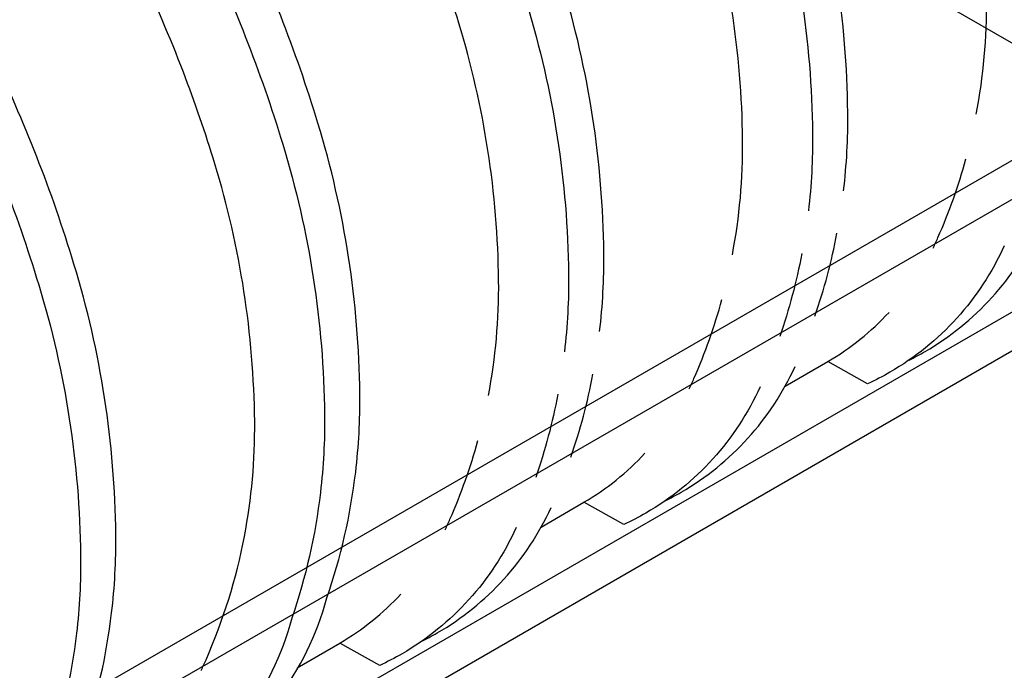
# Model space of a CAD drawing. Extents: x -15981 to -11679, y 2285 to 5601.
# Tile 15 of 103: x -14636 to -14505, y 3158 to 3244. Entities that reach past the tile are written whole.
import ezdxf

# ---------------------------------------------------------------- set-up
doc = ezdxf.new("R2010")
doc.units = 0
doc.header["$MEASUREMENT"] = 0
doc.layers.add('PIPING-VENT-ISO', color=3, linetype='CONTINUOUS')
doc.layers.add('TANK', color=2, linetype='CONTINUOUS')

msp = doc.modelspace()

# ---------------------------------------------------------------- linework, layer by layer
at = {"layer": 'PIPING-VENT-ISO'}
for p, q in [((-14682.87, 3344.89, 0), (-14494.7, 3236.25, 0)), ((-14947.61, 2948.98, 0), (-14309.73, 3317.42, 0)), ((-14943.12, 2946.39, 0), (-14307.34, 3313.61, 0)), ((-14945.64, 2970.34, 0), (-14492.7, 3231.96, 0)), ((-14950.09, 2962.58), (-14490.35, 3228.13))]:
    msp.add_line(p, q, dxfattribs=at)
at = {"layer": 'TANK', "elevation": 0}
for points in [[(-14508.31, 3231.86, 0.049983), (-14506.94, 3247.2, 0.071312), (-14512.25, 3281.58, 0.017305), (-14516.45, 3293.82, 0.040291), (-14529.41, 3320.98, 0.057637), (-14555.11, 3355.42, 0.071312), (-14582.34, 3377.08, 0.106395), (-14613.2, 3387.23, 0.159299), (-14634.71, 3382.63), (-14640.14, 3379.5)], [(-14526.01, 3221.64, 0.03226), (-14525.45, 3232.08, 0.071312), (-14531.04, 3268.22, 0.019282), (-14536.01, 3282.53, 0.038312), (-14549.07, 3309.62, 0.044515), (-14569.17, 3338.17, 0.013151), (-14576.07, 3345.87, 0.071312), (-14604.68, 3368.64, 0.106395), (-14637.1, 3379.3, 0.149431), (-14658.47, 3375.17), (-14665.64, 3370.96), (-14667.25, 3363.85)], [(-14665.64, 3370.96, -0.16913), (-14641.8, 3376.52, -0.106395), (-14609.38, 3365.86, -0.071312), (-14580.77, 3343.09, -0.016688), (-14572.13, 3333.22, -0.040957), (-14553.77, 3306.84, -0.038238), (-14540.73, 3279.8, -0.019356), (-14535.74, 3265.44, -0.071312), (-14530.15, 3229.3, -0.032043), (-14530.71, 3218.93, -0.032043)], [(-14540.85, 3213.07, 0.049983), (-14539.48, 3228.41, 0.071312), (-14544.79, 3262.79, 0.017305), (-14548.99, 3275.04, 0.040291), (-14561.95, 3302.19, 0.057637), (-14587.66, 3336.63, 0.071312), (-14614.88, 3358.3, 0.106395), (-14645.74, 3368.45, 0.159299), (-14667.25, 3363.85), (-14672.68, 3360.71)], [(-14558.55, 3202.85, 0.03226), (-14557.99, 3213.3, 0.071312), (-14563.58, 3249.43, 0.019282), (-14568.55, 3263.74, 0.038312), (-14581.61, 3290.83, 0.044515), (-14601.71, 3319.38, 0.013151), (-14608.61, 3327.08, 0.071312), (-14637.22, 3349.85, 0.106395), (-14669.64, 3360.52, 0.149431), (-14691.01, 3356.39), (-14698.18, 3352.17), (-14699.79, 3345.06)], [(-14558.55, 3202.85, 0.03226), (-14557.99, 3213.3, 0.071312), (-14563.58, 3249.43, 0.019282), (-14568.55, 3263.74, 0.038312), (-14581.61, 3290.83, 0.044515), (-14601.71, 3319.38, 0.013151), (-14608.61, 3327.08, 0.071312), (-14637.22, 3349.85, 0.106395), (-14669.64, 3360.52, 0.149431), (-14691.01, 3356.39), (-14698.18, 3352.17), (-14699.79, 3345.06)], [(-14698.18, 3352.17, -0.16913), (-14674.34, 3357.73, -0.106395), (-14641.92, 3347.07, -0.071312), (-14613.31, 3324.3, -0.016688), (-14604.67, 3314.44, -0.040957), (-14586.31, 3288.05, -0.038238), (-14573.27, 3261.02, -0.019356), (-14568.28, 3246.65, -0.071312), (-14562.69, 3210.52, -0.032043), (-14563.25, 3200.14, -0.032043)], [(-14698.18, 3352.17, -0.16913), (-14674.34, 3357.73, -0.106395), (-14641.92, 3347.07, -0.071312), (-14613.31, 3324.3, -0.016688), (-14604.67, 3314.44, -0.040957), (-14586.31, 3288.05, -0.038238), (-14573.27, 3261.02, -0.019356), (-14568.28, 3246.65, -0.071312), (-14562.69, 3210.52, -0.032043), (-14563.25, 3200.14, -0.032043)], [(-14573.39, 3194.29, 0.049983), (-14572.02, 3209.62, 0.071312), (-14577.33, 3244.01, 0.017305), (-14581.53, 3256.25, 0.040291), (-14594.49, 3283.4, 0.057637), (-14620.2, 3317.84, 0.071312), (-14647.42, 3339.51, 0.106395), (-14678.28, 3349.66, 0.159299), (-14699.79, 3345.06), (-14705.22, 3341.92)], [(-14573.39, 3194.29, 0.049983), (-14572.02, 3209.62, 0.071312), (-14577.33, 3244.01, 0.017305), (-14581.53, 3256.25, 0.040291), (-14594.49, 3283.4, 0.057637), (-14620.2, 3317.84, 0.071312), (-14647.42, 3339.51, 0.106395), (-14678.28, 3349.66, 0.159299), (-14699.79, 3345.06), (-14705.22, 3341.92)], [(-14591.09, 3184.07, 0.03226), (-14590.53, 3194.51, 0.071312), (-14596.12, 3230.64, 0.019282), (-14601.09, 3244.96, 0.038312), (-14614.15, 3272.04, 0.044515), (-14634.26, 3300.59, 0.013151), (-14641.15, 3308.29, 0.071312), (-14669.76, 3331.06, 0.106395), (-14702.18, 3341.73, 0.149431), (-14723.55, 3337.6), (-14730.72, 3333.38), (-14732.33, 3326.27)], [(-14730.72, 3333.38, -0.16913), (-14706.89, 3338.95, -0.106395), (-14674.46, 3328.28, -0.071312), (-14645.85, 3305.51, -0.016688), (-14637.21, 3295.65, -0.040957), (-14618.85, 3269.26, -0.038238), (-14605.81, 3242.23, -0.019356), (-14600.82, 3227.86, -0.071312), (-14595.24, 3191.73, -0.032043), (-14595.79, 3181.36, -0.032043)], [(-14605.93, 3175.5, 0.049983), (-14604.56, 3190.83, 0.071312), (-14609.87, 3225.22, 0.017305), (-14614.07, 3237.46, 0.040291), (-14627.04, 3264.62, 0.057637), (-14652.74, 3299.06, 0.071312), (-14679.96, 3320.72, 0.106395), (-14710.82, 3330.87, 0.159299), (-14732.33, 3326.27), (-14737.76, 3323.14)], [(-14623.64, 3165.27, 0.032287), (-14623.08, 3175.72, 0.071312), (-14628.66, 3211.85, 0.019282), (-14633.63, 3226.17, 0.038312), (-14646.69, 3253.26, 0.044515), (-14666.8, 3281.8, 0.013151), (-14673.69, 3289.51, 0.071312), (-14702.3, 3312.27, 0.106395), (-14734.73, 3322.94, 0.149431), (-14756.09, 3318.81), (-14758.15, 3317.6)], [(-14757.8, 3317.45, -0.12674), (-14739.43, 3320.16, -0.106395), (-14707, 3309.49, -0.071312), (-14678.39, 3286.73, -0.016688), (-14669.75, 3276.86, -0.040957), (-14651.39, 3250.48, -0.038238), (-14638.35, 3223.44, -0.019356), (-14633.36, 3209.07, -0.071312), (-14627.78, 3172.94, -0.03207), (-14628.33, 3162.56, -0.03207)], [(-14514.07, 3213.98, 0.010673), (-14513.43, 3215.37, 0.03622), (-14509.69, 3225.89)], [(-14517.27, 3199.03, 0.016322), (-14515.13, 3200.18, 0.155688), (-14499.94, 3216.95, 0.155688)], [(-14529.84, 3204.87, 0.035406), (-14526.89, 3215.96)], [(-14504.6, 3214.26, -0.156356), (-14519.83, 3197.4, -0.0225), (-14522.8, 3195.85), (-14528.11, 3198.84)], [(-14531.58, 3213.25, -0.035371), (-14534.51, 3202.17, -0.035371)], [(-14546.61, 3195.18, 0.010761), (-14545.97, 3196.58, 0.036188), (-14542.24, 3207.1)], [(-14533.81, 3195.53), (-14528.11, 3198.84, 0.07355), (-14519.95, 3205.39, 0.07355)], [(-14549.81, 3180.24, 0.016322), (-14547.67, 3181.39, 0.155605), (-14532.49, 3198.15, 0.155605)], [(-14562.38, 3186.07, 0.035411), (-14559.44, 3197.16)], [(-14537.15, 3195.46, -0.156273), (-14552.37, 3178.61, -0.0225), (-14555.34, 3177.06), (-14560.65, 3180.05)], [(-14564.12, 3194.46, -0.035376), (-14567.06, 3183.37, -0.035376)], [(-14579.16, 3176.38, 0.010849), (-14578.51, 3177.79, 0.036155), (-14574.78, 3188.3)], [(-14566.35, 3176.74), (-14560.65, 3180.05, 0.073383), (-14552.51, 3186.58, 0.073383)], [(-14594.93, 3167.27, 0.053233), (-14591.09, 3184.07)], [(-14595.79, 3181.36, -0.053185), (-14599.6, 3164.58, -0.03538)], [(-14582.35, 3161.45, 0.016322), (-14580.21, 3162.6, 0.155522), (-14565.03, 3179.35, 0.155522)], [(-14569.69, 3176.66, -0.15619), (-14584.91, 3159.82, -0.0225), (-14587.88, 3158.27), (-14593.19, 3161.26)], [(-14611.71, 3157.58, 0.010937), (-14611.05, 3159, 0.056114), (-14605.93, 3175.5, 0.036123)], [(-14598.89, 3157.95), (-14593.19, 3161.26, 0.073215), (-14585.07, 3167.78, 0.073215)], [(-14614.89, 3142.66, 0.016322), (-14612.75, 3143.81, 0.196638), (-14594.93, 3167.27, 0.155438)], [(-14627.47, 3148.48, 0.053239), (-14623.64, 3165.27)], [(-14599.6, 3164.58, -0.197024), (-14617.45, 3141.03, -0.0225), (-14620.42, 3139.49), (-14625.73, 3142.47)], [(-14628.33, 3162.56, -0.053191), (-14632.15, 3145.78, -0.035384)]]:
    msp.add_lwpolyline(points, format="xyb", dxfattribs=at)

doc.saveas('drawing.dxf')
